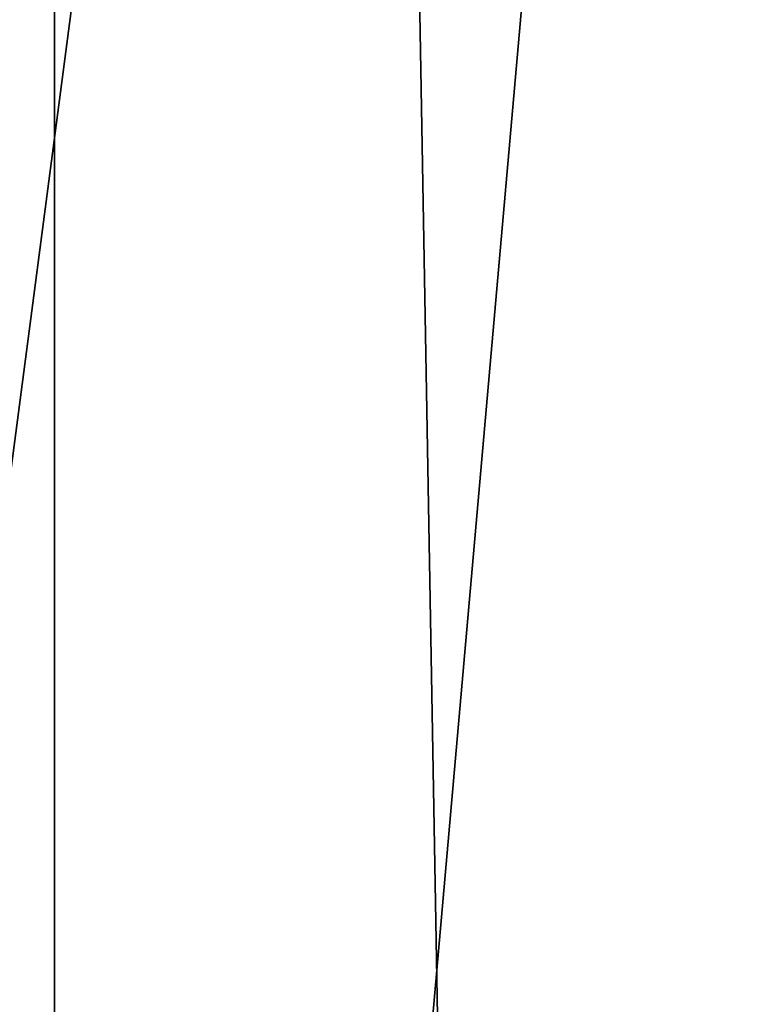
# Model space of a CAD drawing. Header units: millimetres. Extents: x -18.9 to 18.9, y -8.8 to 59.9.
# Tile 116 of 256: x 11.6 to 14.5, y 13.3 to 17.2. Entities that reach past the tile are written whole.
import ezdxf

# ---------------------------------------------------------------- set-up
doc = ezdxf.new("R2010")
doc.units = ezdxf.units.MM
doc.header["$LTSCALE"] = 65.185185
for name, color, linetype in [('1281', 7, 'CONTINUOUS'), ('1286', 7, 'CONTINUOUS'), ('1287', 7, 'CONTINUOUS')]:
    doc.layers.add(name, color=color, linetype=linetype)

msp = doc.modelspace()

# ---------------------------------------------------------------- linework, layer by layer
at = {"layer": '1281', "color": 7, "linetype": 'Continuous'}
for points in [[(9.0291, 26.4, -14.874), (12.9799, 26.4, -11.588), (9.0598, -3.5, -14.8553), (9.0291, 26.4, -14.874)], [(9.0598, -3.5, -14.8553), (12.9799, 26.4, -11.588), (13.5068, -3.5, -10.9693), (9.0598, -3.5, -14.8553)], [(12.9799, 26.4, -11.588), (15.7978, 26.4, -7.2931), (13.5068, -3.5, -10.9693), (12.9799, 26.4, -11.588)], [(15.7978, 26.4, -7.2931), (15.8621, 26.3419, -7.1522), (13.5068, -3.5, -10.9693), (15.7978, 26.4, -7.2931)], [(15.8621, 26.3419, -7.1522), (15.8885, 26.207, -7.0933), (13.5068, -3.5, -10.9693), (15.8621, 26.3419, -7.1522)], [(15.8885, 26.207, -7.0933), (16.0196, 17.5805, -6.792), (13.5068, -3.5, -10.9693), (15.8885, 26.207, -7.0933)], [(16.0196, 17.5805, -6.792), (16.0267, 17.5069, -6.7752), (13.5068, -3.5, -10.9693), (16.0196, 17.5805, -6.792)], [(16.0267, 17.5069, -6.7752), (16.0453, 17.4436, -6.7311), (13.5068, -3.5, -10.9693), (16.0267, 17.5069, -6.7752)], [(16.0453, 17.4436, -6.7311), (16.1278, 17.2504, -6.5311), (13.5068, -3.5, -10.9693), (16.0453, 17.4436, -6.7311)], [(16.1278, 17.2504, -6.5311), (16.2078, 17.0561, -6.3299), (13.5068, -3.5, -10.9693), (16.1278, 17.2504, -6.5311)], [(16.2078, 17.0561, -6.3299), (16.2324, 17.0148, -6.2665), (13.5068, -3.5, -10.9693), (16.2078, 17.0561, -6.3299)], [(16.2324, 17.0148, -6.2665), (16.2614, 17, -6.1909), (13.5068, -3.5, -10.9693), (16.2324, 17.0148, -6.2665)], [(13.5068, -3.5, -10.9693), (16.2614, 17, -6.1909), (16.3978, -3.5, -5.82), (13.5068, -3.5, -10.9693)]]:
    msp.add_3dface(points, dxfattribs=at)
at = {"layer": '1286', "color": 7, "linetype": 'Continuous'}
for points in [[(11.7132, -3.5, 6.1104), (14.8738, -3.5, 8.5797), (14.8738, 32.4, 8.5797), (11.7132, -3.5, 6.1104)], [(11.7132, 32.4, 6.1104), (11.7132, -3.5, 6.1104), (14.8738, 32.4, 8.5797), (11.7132, 32.4, 6.1104)]]:
    msp.add_3dface(points, dxfattribs=at)
at = {"layer": '1287', "color": 7, "linetype": 'Continuous'}
for points in [[(11.7132, -3.5, 6.1104), (10.2565, 32.4, 5.5219), (10.0975, -3.5, 5.5098), (11.7132, -3.5, 6.1104)], [(11.7132, -3.5, 6.1104), (11.7132, 32.4, 6.1104), (10.2565, 32.4, 5.5219), (11.7132, -3.5, 6.1104)]]:
    msp.add_3dface(points, dxfattribs=at)

doc.saveas('drawing.dxf')
